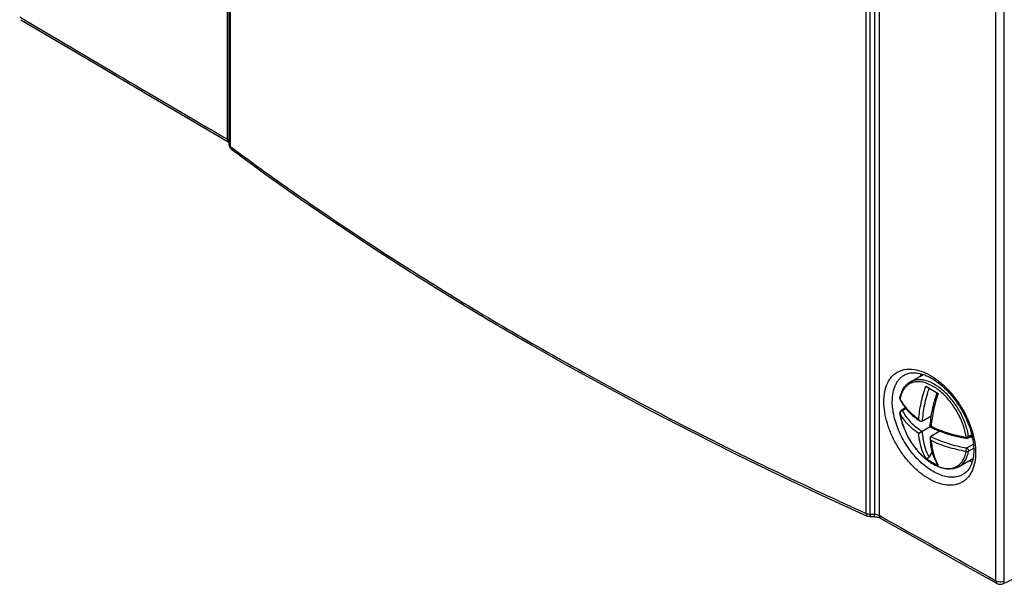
# Model space of a CAD drawing. Header units: millimetres. Extents: x 0 to 841, y 0 to 594.
# Tile 52 of 61: x 669 to 709, y 356 to 379. Entities that reach past the tile are written whole.
import ezdxf

# ---------------------------------------------------------------- set-up
doc = ezdxf.new("R2010")
doc.units = ezdxf.units.MM
doc.header["$LTSCALE"] = 46.255
doc.layers.get('0').update_dxf_attribs({"linetype": 'CONTINUOUS'})
doc.layers.add('DRAFTS', color=7, linetype='CONTINUOUS')
doc.layers.add('ROUNDS', color=7, linetype='CONTINUOUS')

msp = doc.modelspace()

# ---------------------------------------------------------------- linework, layer by layer
at = {"color": 7, "linetype": 'CONTINUOUS'}
for p, q in [((705.5724, 364.2368), (706.109, 364.5466)), ((706.2147, 364.0632), (706.7224, 363.7701)), ((705.3859, 363.1742), (705.2019, 363.0679)), ((706.4365, 362.8345), (706.063, 362.6189)), ((706.3885, 362.3986), (706.429, 362.4219)), ((706.063, 362.2106), (705.9213, 362.1288)), ((706.3885, 362.3986), (706.063, 362.2106)), ((706.7925, 362.2236), (706.4166, 362.0065)), ((708.1017, 362.0332), (707.9429, 361.9415)), ((708.121, 361.942), (708.0324, 361.9932)), ((706.4793, 361.3997), (706.3443, 361.1658)), ((707.5724, 360.7727), (708.1428, 361.102))]:
    msp.add_line(p, q, dxfattribs=at)
at = {"color": 9, "linetype": 'CONTINUOUS'}
for p, q in [((705.1563, 362.9579), (705.1529, 362.9666)), ((705.4048, 363.1513), (705.2519, 363.063)), ((708.0916, 362.0776), (707.9624, 362.003)), ((707.8929, 361.5382), (708.1592, 361.692)), ((707.9624, 361.4014), (708.1714, 361.5221))]:
    msp.add_line(p, q, dxfattribs=at)
at = {"color": 7, "linetype": 'CONTINUOUS'}
for centre, radius, start, end in [((705.2524, 363.5528), 0.1005, 169.85125, 185.22185), ((705.2519, 362.9813), 0.1, 120.00133, 188.44622), ((707.5248, 363.3186), 2.3978, 188.44131, 188.65589), ((707.8125, 365.3656), 3.288, 234.4517, 236.33671), ((709.6672, 362.1481), 3.2852, 183.66428, 185.56895), ((707.7298, 363.1574), 2.5394, 233.37294, 245.73793), ((707.7341, 363.1668), 2.5497, 245.73592, 246.62308)]:
    msp.add_arc(centre, radius, start, end, dxfattribs=at)
at = {"color": 9, "linetype": 'CONTINUOUS'}
for centre, radius, start, end in [((706.4719, 363.3085), 1.3366, 168.74655, 169.84913), ((706.6448, 364.2963), 1.6678, 206.80968, 207.98661), ((705.2235, 362.9651), 0.0676, 179.134, 186.10729), ((705.2737, 362.9381), 0.1268, 114.77149, 118.37646), ((708.2299, 361.7139), 1.7493, 209.24262, 210.48757)]:
    msp.add_arc(centre, radius, start, end, dxfattribs=at)
at = {"color": 7, "linetype": 'CONTINUOUS'}
for points, knots in [([(705.1534, 363.5705), (705.1664, 363.6427), (705.2022, 363.7809), (705.2916, 363.9694), (705.4143, 364.1259), (705.5175, 364.2051), (705.5724, 364.2368)], [0, 0, 0, 0, 0.2712045, 0.5249459, 0.7658508, 1, 1, 1, 1]), ([(706.3885, 362.3986), (706.4021, 362.6287), (706.4693, 363.1024), (706.5995, 363.5621), (706.6803, 363.7944)], [0, 0, 0, 0, 0.48378, 1, 1, 1, 1]), ([(705.1626, 363.5078), (705.2418, 363.351), (705.4602, 363.0462), (705.7429, 362.8034), (705.9009, 362.6904)], [0, 0, 0, 0, 0.4748823, 1, 1, 1, 1]), ([(706.1986, 361.0972), (706.0634, 361.2121), (705.8106, 361.4767), (705.5027, 361.9338), (705.2734, 362.4329), (705.1807, 362.7843), (705.1543, 362.9578)], [0, 0, 0, 0, 0.2449502, 0.5018276, 0.7577389, 1, 1, 1, 1]), ([(705.9899, 362.629), (705.9824, 362.634), (705.9537, 362.6577), (705.9327, 362.6896), (705.9213, 362.715)], [0, 0, 0, 0, 0.2459773, 1, 1, 1, 1]), ([(706.063, 362.6189), (706.0525, 362.6128), (706.0247, 362.6098), (706.0011, 362.6216), (705.9899, 362.629)], [0, 0, 0, 0, 0.4747817, 1, 1, 1, 1]), ([(706.3885, 362.3986), (706.6136, 362.2857), (707.1011, 362.0937), (707.6104, 361.9743), (707.8763, 361.9295)], [0, 0, 0, 0, 0.4829087, 1, 1, 1, 1]), ([(706.4166, 362.0065), (706.4061, 362.0004), (706.3895, 361.9778), (706.3879, 361.9515), (706.3888, 361.9381)], [0, 0, 0, 0, 0.4747824, 1, 1, 1, 1]), ([(706.3888, 361.9381), (706.3894, 361.9291), (706.3955, 361.8925), (706.4126, 361.8583), (706.429, 361.8357)], [0, 0, 0, 0, 0.2459766, 1, 1, 1, 1]), ([(706.6918, 360.8538), (706.6093, 360.9942), (706.4764, 361.3131), (706.415, 361.6514), (706.3976, 361.8293)], [0, 0, 0, 0, 0.4767642, 1, 1, 1, 1]), ([(707.5724, 360.7727), (707.5261, 360.746), (707.4264, 360.7022), (707.2058, 360.6575), (706.9002, 360.688), (706.5358, 360.8415), (706.3096, 361.0028), (706.1986, 361.0972)], [0, 0, 0, 0, 0.1069108, 0.2159978, 0.447848, 0.7082734, 1, 1, 1, 1]), ([(706.3443, 361.1658), (706.3373, 361.1537), (706.3198, 361.1319), (706.2856, 361.1102), (706.2477, 361.1037), (706.224, 361.1126), (706.2147, 361.1194)], [0, 0, 0, 0, 0.2736476, 0.5343879, 0.7746151, 1, 1, 1, 1]), ([(706.7224, 360.8263), (706.713, 360.8304), (706.7015, 360.8393), (706.6936, 360.8508), (706.6918, 360.8538)], [0, 0, 0, 0, 0.7434379, 1, 1, 1, 1])]:
    msp.add_open_spline(points, degree=3, knots=knots, dxfattribs=at)
at = {"color": 9, "linetype": 'CONTINUOUS'}
for points, knots in [([(707.7124, 362.5538), (707.6431, 362.7364), (707.471, 363.0885), (707.1348, 363.5536), (706.7449, 363.9258), (706.3866, 364.1412), (706.1031, 364.2307), (705.907, 364.2548), (705.7235, 364.2371), (705.5574, 364.1771), (705.4139, 364.0759), (705.2975, 363.937), (705.2105, 363.7651), (705.1745, 363.637), (705.161, 363.5694)], [0, 0, 0, 0, 0.1584084, 0.3158817, 0.463129, 0.5929652, 0.6504634, 0.7031924, 0.7520675, 0.7986192, 0.8448307, 0.8927567, 0.9441042, 1, 1, 1, 1]), ([(707.9624, 362.003), (707.9378, 362.1691), (707.8518, 362.5065), (707.6394, 362.9899), (707.3526, 363.4396), (707.0112, 363.8242), (706.6389, 364.1172), (706.3096, 364.2742), (706.0551, 364.3286), (705.88, 364.3342), (705.7169, 364.3054), (705.6178, 364.263), (705.5724, 364.2368)], [0, 0, 0, 0, 0.137192, 0.2827698, 0.4298693, 0.571386, 0.7010892, 0.8148737, 0.8656626, 0.9127977, 0.9571552, 1, 1, 1, 1]), ([(705.9213, 362.715), (705.938, 362.9375), (706.0082, 363.3948), (706.1361, 363.8388), (706.2147, 364.0632)], [0, 0, 0, 0, 0.4841222, 1, 1, 1, 1]), ([(706.3443, 363.9884), (706.2655, 363.7601), (706.1394, 363.3089), (706.0752, 362.8441), (706.063, 362.6189)], [0, 0, 0, 0, 0.5171242, 1, 1, 1, 1]), ([(706.7224, 363.7701), (706.6438, 363.5457), (706.5158, 363.1017), (706.4457, 362.6444), (706.429, 362.4219)], [0, 0, 0, 0, 0.5158775, 1, 1, 1, 1]), ([(705.1563, 363.5441), (705.1554, 363.5463), (705.1527, 363.5547), (705.1523, 363.564), (705.1534, 363.5705)], [0, 0, 0, 0, 0.2597482, 1, 1, 1, 1]), ([(705.1563, 363.5441), (705.1559, 363.5409), (705.1554, 363.5285), (705.1585, 363.516), (705.1626, 363.5078)], [0, 0, 0, 0, 0.2574168, 1, 1, 1, 1]), ([(705.172, 363.5137), (705.2534, 363.3605), (705.4766, 363.0621), (705.7616, 362.8256), (705.9213, 362.715)], [0, 0, 0, 0, 0.4716997, 1, 1, 1, 1]), ([(705.9213, 362.1288), (705.7564, 362.243), (705.4631, 362.4877), (705.2367, 362.7987), (705.1563, 362.9579)], [0, 0, 0, 0, 0.5292211, 1, 1, 1, 1]), ([(705.1563, 362.9579), (705.1632, 362.911), (705.198, 362.7172), (705.2547, 362.5275), (705.3076, 362.3877)], [0, 0, 0, 0, 0.2408043, 1, 1, 1, 1]), ([(705.2134, 363.0497), (705.2068, 363.0461), (705.1829, 363.0304), (705.1643, 363.0055), (705.1587, 362.9852)], [0, 0, 0, 0, 0.2653538, 1, 1, 1, 1]), ([(705.2519, 363.063), (705.2436, 363.0677), (705.2271, 363.0746), (705.2086, 363.0718), (705.2019, 363.0679)], [0, 0, 0, 0, 0.5507975, 1, 1, 1, 1]), ([(705.2519, 363.063), (705.3355, 362.8974), (705.5756, 362.5748), (705.8875, 362.326), (706.063, 362.2106)], [0, 0, 0, 0, 0.4688901, 1, 1, 1, 1]), ([(706.429, 362.4219), (706.6476, 362.3167), (707.1186, 362.1368), (707.6092, 362.0233), (707.865, 361.9802)], [0, 0, 0, 0, 0.4833169, 1, 1, 1, 1]), ([(707.865, 361.9802), (707.858, 362.0274), (707.823, 362.2224), (707.7657, 362.4132), (707.7124, 362.5538)], [0, 0, 0, 0, 0.2407688, 1, 1, 1, 1]), ([(705.3076, 362.3877), (705.3637, 362.2394), (705.4986, 361.9503), (705.7566, 361.5538), (706.0583, 361.2105), (706.2884, 361.021), (706.4071, 360.9422)], [0, 0, 0, 0, 0.2581721, 0.5175963, 0.7679308, 1, 1, 1, 1]), ([(706.2147, 361.1194), (706.1735, 361.1895), (706.0162, 361.5057), (705.9435, 361.8589), (705.9213, 362.1288)], [0, 0, 0, 0, 0.2310153, 1, 1, 1, 1]), ([(706.063, 362.2106), (706.0687, 362.1121), (706.1055, 361.7521), (706.2133, 361.3946), (706.3443, 361.1658)], [0, 0, 0, 0, 0.2724106, 1, 1, 1, 1]), ([(706.4166, 362.0065), (706.639, 361.8936), (707.1227, 361.7017), (707.6284, 361.5828), (707.8929, 361.5382)], [0, 0, 0, 0, 0.4818438, 1, 1, 1, 1]), ([(706.429, 361.8357), (706.4365, 361.7442), (706.4783, 361.4076), (706.5825, 361.0754), (706.7035, 360.8593)], [0, 0, 0, 0, 0.2705566, 1, 1, 1, 1]), ([(707.865, 361.394), (707.6092, 361.4371), (707.1186, 361.5506), (706.6476, 361.7304), (706.429, 361.8357)], [0, 0, 0, 0, 0.5166832, 1, 1, 1, 1]), ([(707.8763, 361.9295), (707.8741, 361.9299), (707.8696, 361.9348), (707.8651, 361.9521), (707.8647, 361.9681), (707.865, 361.9802)], [0, 0, 0, 0, 0.1234813, 0.3276938, 1, 1, 1, 1]), ([(707.865, 361.9802), (707.8824, 361.9799), (707.9162, 361.9836), (707.9484, 361.9949), (707.9624, 362.003)], [0, 0, 0, 0, 0.5187142, 1, 1, 1, 1]), ([(707.9429, 361.9415), (707.9514, 361.9464), (707.9649, 361.9673), (707.9643, 361.9905), (707.9624, 362.003)], [0, 0, 0, 0, 0.434736, 1, 1, 1, 1]), ([(706.4071, 360.9422), (706.487, 360.8891), (706.6099, 360.8192), (706.7798, 360.7509), (706.9385, 360.7045), (707.1311, 360.68), (707.3503, 360.7111), (707.5423, 360.8047), (707.6968, 360.9567), (707.8082, 361.1585), (707.8504, 361.3123), (707.865, 361.394)], [0, 0, 0, 0, 0.1524795, 0.2233879, 0.2906957, 0.4150693, 0.5288941, 0.6377566, 0.7486618, 0.8679988, 1, 1, 1, 1]), ([(707.5724, 360.7727), (707.6226, 360.8017), (707.7178, 360.8749), (707.8316, 361.0209), (707.9158, 361.1996), (707.9499, 361.3318), (707.9624, 361.4014)], [0, 0, 0, 0, 0.2282222, 0.4661984, 0.7218105, 1, 1, 1, 1]), ([(707.865, 361.394), (707.8642, 361.4197), (707.8688, 361.4586), (707.8802, 361.5065), (707.8882, 361.5289), (707.8929, 361.5382)], [0, 0, 0, 0, 0.5213987, 0.7875002, 1, 1, 1, 1]), ([(707.865, 361.394), (707.8735, 361.3915), (707.9057, 361.385), (707.9415, 361.3893), (707.9624, 361.4014)], [0, 0, 0, 0, 0.2672216, 1, 1, 1, 1]), ([(707.8929, 361.5382), (707.9042, 361.5317), (707.9253, 361.5132), (707.9487, 361.4784), (707.9628, 361.44), (707.9645, 361.4133), (707.9624, 361.4014)], [0, 0, 0, 0, 0.2435278, 0.5129037, 0.7750775, 1, 1, 1, 1])]:
    msp.add_open_spline(points, degree=3, knots=knots, dxfattribs=at)
at = {"color": 7, "linetype": 'CONTINUOUS'}
for points in [[(705.1523, 363.5437), (705.1534, 363.5313), (705.157, 363.5189), (705.1626, 363.5078)], [(707.9429, 361.9415), (707.9234, 361.9302), (707.8985, 361.9257), (707.8763, 361.9295)]]:
    msp.add_open_spline(points, degree=3, dxfattribs=at)
at = {"color": 9, "linetype": 'CONTINUOUS'}
for points in [[(705.1587, 362.9852), (705.157, 362.979), (705.156, 362.9725), (705.1559, 362.9661)], [(705.2519, 363.063), (705.2411, 363.0612), (705.2305, 363.0578), (705.2206, 363.0532)]]:
    msp.add_open_spline(points, degree=3, dxfattribs=at)
at = {"layer": 'DRAFTS', "color": 7, "linetype": 'CONTINUOUS'}
msp.add_arc((707.2735, 364.1358), 1.3315, 160.73854, 165.18235, dxfattribs=at)
msp.add_open_spline([(707.9861, 361.0115), (707.997, 361.0085), (708.0398, 360.9975), (708.0831, 360.9885), (708.1156, 360.9831)], degree=3, knots=[0, 0, 0, 0, 0.2545316, 1, 1, 1, 1], dxfattribs=at)
at = {"layer": 'ROUNDS', "color": 9, "linetype": 'CONTINUOUS'}
for p, q in [((677.6198, 374.1796), (677.6198, 492.3801)), ((677.7309, 492.0586), (677.7309, 373.8887)), ((703.7658, 358.8578), (703.7658, 477.0276)), ((703.9344, 358.8284), (703.9344, 476.9982)), ((704.1051, 477.0114), (704.1051, 358.8283)), ((704.2959, 476.9796), (704.2959, 358.779)), ((709.0832, 356.0973), (709.0832, 474.3089)), ((709.4258, 356.0948), (709.4258, 474.3064)), ((677.7746, 373.7804), (677.7749, 373.7801)), ((703.9344, 358.8284), (704.1051, 358.8283))]:
    msp.add_line(p, q, dxfattribs=at)
at = {"layer": 'ROUNDS', "color": 7, "linetype": 'CONTINUOUS'}
for p, q in [((677.6794, 492.1463), (677.6794, 373.9765)), ((677.6716, 374.0651), (677.6794, 374.0603)), ((703.9177, 358.7224), (704.0884, 358.7223))]:
    msp.add_line(p, q, dxfattribs=at)
for points in [[(669.165, 379.0771), (671.9918, 377.4043), (674.8309, 375.7315), (677.6716, 374.0651)], [(677.7803, 373.7758), (679.1949, 372.742), (680.644, 371.7164), (682.1225, 370.7029), (683.6299, 369.7017), (685.1658, 368.7132), (686.7299, 367.7375), (688.3216, 366.7749), (689.9406, 365.8256), (691.5864, 364.89), (693.2586, 363.9682), (694.9568, 363.0604), (696.6805, 362.1671), (698.4292, 361.2883), (700.2025, 360.4243), (701.9999, 359.5754), (703.8151, 358.7445)], [(705.3673, 364.5381), (705.4008, 364.5544), (705.4566, 364.5765), (705.5139, 364.5937), (705.5729, 364.6062), (705.6334, 364.6141), (705.6954, 364.6177), (705.7587, 364.6169), (705.8233, 364.612), (705.8892, 364.603), (705.9566, 364.5899), (706.0252, 364.5728), (706.0952, 364.5515), (706.1663, 364.5262), (706.2385, 364.4967), (706.3115, 364.4632), (706.3854, 364.4256), (706.4598, 364.3839), (706.5348, 364.3383), (706.6099, 364.2887), (706.6852, 364.2352), (706.7603, 364.178), (706.8352, 364.117), (706.9096, 364.0525), (706.9833, 363.9845), (707.0562, 363.9133), (707.128, 363.8388), (707.1987, 363.7613), (707.268, 363.681), (707.3357, 363.598), (707.4016, 363.5125), (707.4658, 363.4247), (707.5278, 363.3349), (707.5877, 363.2431), (707.6453, 363.1496), (707.7004, 363.0547), (707.7529, 362.9585), (707.8027, 362.8612), (707.8497, 362.7632), (707.8938, 362.6646), (707.9349, 362.5657), (707.9728, 362.4666), (708.0077, 362.3677), (708.0392, 362.2691), (708.0675, 362.1711), (708.0925, 362.074)], [(708.0925, 362.074), (708.1141, 361.9778), (708.1324, 361.883), (708.1472, 361.7896), (708.1587, 361.6979), (708.1668, 361.6081), (708.1715, 361.5204), (708.173, 361.4408)], [(708.173, 361.4408), (708.1716, 361.3662), (708.1673, 361.2877), (708.1599, 361.2117), (708.1496, 361.1384), (708.1364, 361.0678), (708.1204, 361.0001), (708.1015, 360.9353), (708.0799, 360.8735), (708.0555, 360.8147), (708.0282, 360.7587), (707.998, 360.7057), (707.9648, 360.6557), (707.9286, 360.6091), (707.8893, 360.5658), (707.8468, 360.5261), (707.8008, 360.4901), (707.7712, 360.4701)], [(704.0884, 358.7223), (704.1019, 358.7222), (704.1244, 358.7214), (704.1469, 358.7198), (704.169, 358.7175), (704.1908, 358.7145), (704.2119, 358.7108), (704.2323, 358.7066), (704.2516, 358.7018), (704.27, 358.6966), (704.2871, 358.6911), (704.3029, 358.6854), (704.3173, 358.6795), (704.3303, 358.6736), (704.3417, 358.6678), (704.3476, 358.6646)], [(704.3476, 358.6646), (705.9394, 357.7708), (707.5388, 356.8749), (709.1349, 355.9829)], [(709.3613, 355.9741), (710.9902, 356.7302), (712.616, 357.4977), (714.2268, 358.2709)]]:
    msp.add_lwpolyline(points, dxfattribs=at)
at = {"layer": 'ROUNDS', "color": 9, "linetype": 'CONTINUOUS'}
for centre, radius, start, end in [((1550.613, 1865.6114), 1728.1452, 239.3305537, 239.6578984), ((677.844, 373.8615), 0.1068, 229.67687, 233.39439), ((1588.498, 1931.5945), 1804.3175, 240.6562662, 240.830514)]:
    msp.add_arc(centre, radius, start, end, dxfattribs=at)
at = {"layer": 'ROUNDS', "color": 7, "linetype": 'CONTINUOUS'}
for centre, start, end in [((677.9294, 373.9765), 180.00014, 233.39611), ((709.2568, 356.2012), 240.83097, 294.71755)]:
    msp.add_arc(centre, 0.25, start, end, dxfattribs=at)
at = {"layer": 'ROUNDS', "color": 9, "linetype": 'CONTINUOUS'}
for points, knots in [([(677.6198, 374.1796), (677.6198, 374.1669), (677.6218, 374.1429), (677.6315, 374.1099), (677.6479, 374.083), (677.6634, 374.0699), (677.6716, 374.0651)], [0, 0, 0, 0, 0.2889317, 0.5479263, 0.7814631, 1, 1, 1, 1]), ([(677.6198, 374.1796), (677.6264, 374.1757), (677.6489, 374.1612), (677.6693, 374.1422), (677.6795, 374.1257)], [0, 0, 0, 0, 0.2817891, 1, 1, 1, 1]), ([(677.6794, 373.9765), (677.6794, 373.9686), (677.6818, 373.9523), (677.6961, 373.92), (677.7159, 373.9001), (677.7309, 373.8887)], [0, 0, 0, 0, 0.2257778, 0.4629022, 1, 1, 1, 1]), ([(677.7309, 373.8887), (677.731, 373.8676), (677.7371, 373.8271), (677.7604, 373.7925), (677.7746, 373.7804)], [0, 0, 0, 0, 0.5315325, 1, 1, 1, 1]), ([(677.7309, 373.8887), (679.6386, 372.4717), (683.6195, 369.7061), (689.9316, 365.838), (696.6719, 362.1867), (701.3595, 359.9422), (703.7658, 358.8578)], [0, 0, 0, 0, 0.2367173, 0.4825172, 0.7370905, 1, 1, 1, 1]), ([(704.4948, 363.4369), (704.4948, 363.5695), (704.5151, 363.8218), (704.6039, 364.1185), (704.7116, 364.3187), (704.8066, 364.4466), (704.9171, 364.5546), (705.0419, 364.6415), (705.1798, 364.7062), (705.3825, 364.7632), (705.6661, 364.7731), (706.0219, 364.6916), (706.3882, 364.5234), (706.7525, 364.2755), (707.1021, 363.957), (707.4242, 363.5799), (707.7069, 363.158), (707.9396, 362.7073), (708.1135, 362.2444), (708.2221, 361.7867), (708.2493, 361.483), (708.2493, 361.337)], [0, 0, 0, 0, 0.0601276, 0.1140639, 0.1390263, 0.1629133, 0.1860425, 0.2087936, 0.2315795, 0.2548103, 0.3038975, 0.3583262, 0.4189708, 0.4856521, 0.557425, 0.6328264, 0.7100749, 0.7872399, 0.8623984, 0.9337923, 1, 1, 1, 1]), ([(704.8395, 363.4349), (704.8395, 363.5584), (704.859, 363.7931), (704.9446, 364.0683), (705.0483, 364.2522), (705.1397, 364.3685), (705.2459, 364.4655), (705.3258, 364.5164), (705.3673, 364.5381)], [0, 0, 0, 0, 0.2885033, 0.5464639, 0.665706, 0.779868, 0.8906369, 1, 1, 1, 1]), ([(708.2493, 361.337), (708.2493, 361.2044), (708.2289, 360.952), (708.1398, 360.6552), (708.0319, 360.4549), (707.9366, 360.3269), (707.8259, 360.2187), (707.7007, 360.1317), (707.5626, 360.0668), (707.3596, 360.0097), (707.0757, 359.9995), (706.7196, 360.0808), (706.3532, 360.2489), (705.9889, 360.4969), (705.6396, 360.8155), (705.3179, 361.193), (705.0357, 361.6151), (704.8036, 362.0662), (704.6301, 362.5294), (704.5219, 362.9872), (704.4948, 363.291), (704.4948, 363.4369)], [0, 0, 0, 0, 0.0601132, 0.1140654, 0.1390484, 0.1629636, 0.1861267, 0.2089148, 0.2317377, 0.2550022, 0.3041374, 0.3585812, 0.4192106, 0.4858561, 0.5575838, 0.6329407, 0.7101524, 0.787291, 0.862432, 0.9338119, 1, 1, 1, 1]), ([(707.7712, 360.4701), (707.7129, 360.4331), (707.5839, 360.3726), (707.3688, 360.3315), (707.1366, 360.3391), (706.8927, 360.3944), (706.642, 360.4955), (706.3896, 360.64), (706.1408, 360.8246), (705.8157, 361.124), (705.4537, 361.5704), (705.1708, 362.0765), (705.0022, 362.5032), (704.91, 362.8209), (704.8533, 363.1313), (704.8395, 363.3358), (704.8395, 363.4349)], [0, 0, 0, 0, 0.043451, 0.0884601, 0.1364835, 0.18849, 0.2449361, 0.3058332, 0.3708389, 0.4393412, 0.5833089, 0.7300894, 0.8019702, 0.8714641, 0.9377043, 1, 1, 1, 1]), ([(703.7658, 358.8578), (703.7657, 358.8445), (703.7673, 358.8196), (703.7763, 358.7859), (703.7919, 358.7597), (703.8071, 358.7481), (703.8151, 358.7445)], [0, 0, 0, 0, 0.3075886, 0.5724994, 0.7984863, 1, 1, 1, 1]), ([(703.7658, 358.8578), (703.7911, 358.8466), (703.847, 358.8309), (703.9047, 358.8273), (703.9344, 358.8284)], [0, 0, 0, 0, 0.482425, 1, 1, 1, 1]), ([(703.9344, 358.8284), (703.9335, 358.8136), (703.9317, 358.7876), (703.9283, 358.7575), (703.9252, 358.7394), (703.9229, 358.7305), (703.921, 358.725), (703.9187, 358.7224), (703.9177, 358.7224)], [0, 0, 0, 0, 0.4092431, 0.7208069, 0.8345455, 0.9184025, 0.9722374, 1, 1, 1, 1]), ([(704.1051, 358.8283), (704.1043, 358.8135), (704.1024, 358.7875), (704.0991, 358.7574), (704.096, 358.7393), (704.0936, 358.7304), (704.0918, 358.725), (704.0894, 358.7223), (704.0884, 358.7223)], [0, 0, 0, 0, 0.4092524, 0.7208215, 0.8345609, 0.9184168, 0.9722477, 1, 1, 1, 1]), ([(704.1051, 358.8283), (704.1397, 358.827), (704.2056, 358.8176), (704.2685, 358.7945), (704.2959, 358.779)], [0, 0, 0, 0, 0.5234221, 1, 1, 1, 1]), ([(704.2959, 358.779), (704.2959, 358.7663), (704.2978, 358.7421), (704.3075, 358.7089), (704.3239, 358.6821), (704.3394, 358.6693), (704.3476, 358.6646)], [0, 0, 0, 0, 0.2915115, 0.5512717, 0.7837462, 1, 1, 1, 1]), ([(709.0832, 356.0973), (709.1077, 356.0837), (709.1639, 356.0636), (709.2538, 356.0536), (709.344, 356.0624), (709.4009, 356.0816), (709.4258, 356.0948)], [0, 0, 0, 0, 0.2370751, 0.4984827, 0.7607104, 1, 1, 1, 1]), ([(709.0832, 356.0973), (709.0832, 356.0845), (709.0851, 356.0603), (709.0948, 356.0271), (709.1112, 356.0002), (709.1267, 355.9875), (709.1349, 355.9829)], [0, 0, 0, 0, 0.2919769, 0.5518793, 0.784162, 1, 1, 1, 1]), ([(709.3613, 355.9741), (709.3707, 355.9784), (709.3887, 355.9911), (709.4086, 356.0191), (709.4215, 356.0546), (709.4251, 356.0809), (709.4258, 356.0948)], [0, 0, 0, 0, 0.2162272, 0.4488606, 0.7088092, 1, 1, 1, 1])]:
    msp.add_open_spline(points, degree=3, knots=knots, dxfattribs=at)
at = {"layer": 'ROUNDS', "color": 7, "linetype": 'CONTINUOUS'}
msp.add_open_spline([(703.9177, 358.7224), (703.8827, 358.7224), (703.847, 358.7301), (703.8151, 358.7445)], degree=3, dxfattribs=at)

doc.saveas('drawing.dxf')
